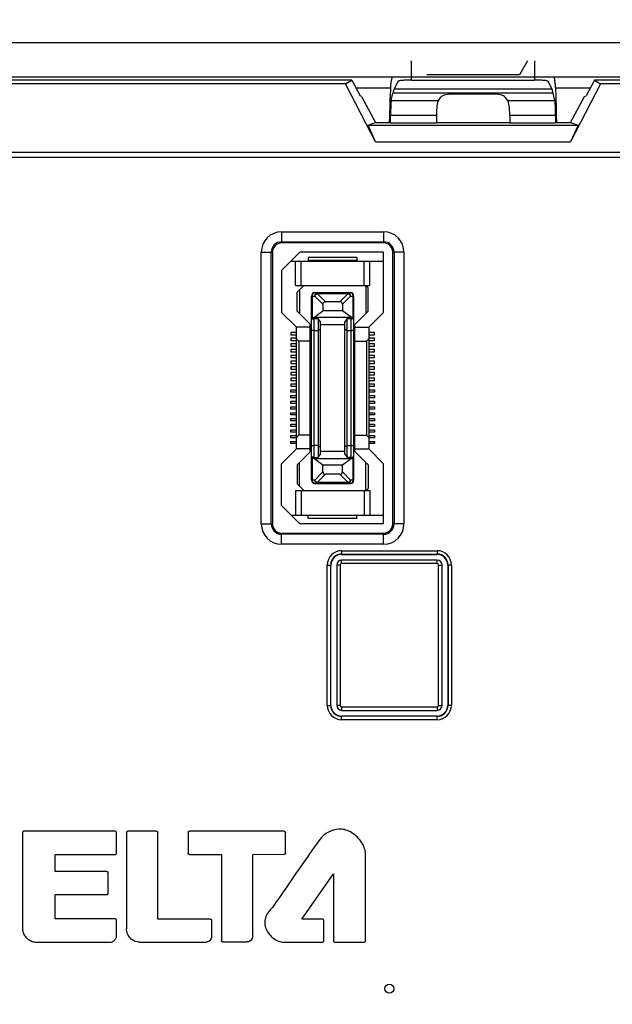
# Model space of a CAD drawing. Header units: millimetres. Extents: x 5740 to 7888, y -1457 to 417.
# Tile 50 of 120: x 6066 to 6118, y 74 to 160. Entities that reach past the tile are written whole.
import ezdxf

# ---------------------------------------------------------------- set-up
doc = ezdxf.new("R2010")
doc.units = ezdxf.units.MM
doc.header["$LTSCALE"] = 23.1
doc.header["$PDMODE"] = 3
doc.header["$PDSIZE"] = 0.31
doc.layers.get('0').update_dxf_attribs({"linetype": 'CONTINUOUS'})
doc.layers.get('Defpoints').update_dxf_attribs({"linetype": 'CONTINUOUS'})
doc.styles.get("Standard").update_dxf_attribs({"font": 'arial.ttf'})
doc.dimstyles.new('DIMSTYLE_2$0', dxfattribs={"dimtxt": 2.5, "dimasz": 3, "dimexe": 0.18, "dimexo": 0.0625, "dimgap": 0.09, "dimtad": 1, "dimdec": 0, "dimdsep": 46, "dimtxsty": 'Standard', "dimblk": '_FILLED', "dimcen": 0.09, "dimadec": 0, "dimazin": 0, "dimtp": 0.01, "dimtm": 0.01, "dimtfac": 1, "dimtdec": 0, "dimtofl": 0, "dimtmove": 0, "dimatfit": 3, "dimldrblk": '_FILLED', "dimfxl": 0, "dimtolj": 1, "dimarcsym": 0})

# ---------------------------------------------------------------- blocks, each defined once
blk = doc.blocks.new('_FILLED')
at = {"color": 0, "linetype": 'ByBlock'}
blk.add_solid([(0, 0), (-1, 0.2), (-1, -0.2)], dxfattribs=at)
blk = doc.blocks.new('*D463')
at = {"color": 0, "linetype": 'Continuous', "lineweight": -2}
for p, q in [((6145.849, 204.025), (6288.032, 204.025)), ((6285.532, 199.025), (6285.532, -7.975)), ((6114.349, -12.975), (6288.032, -12.975))]:
    blk.add_line(p, q, dxfattribs=at)
at = {"layer": 'Defpoints', "color": 0, "linetype": 'Continuous'}
for p in [(6144.849, 204.025), (6113.349, -12.975), (6285.532, -12.975)]:
    blk.add_point(p, dxfattribs=at)
at = {"color": 0, "linetype": 'Continuous', "lineweight": -2, "xscale": 5, "yscale": 5, "zscale": 5}
for p, rotation in [((6285.532, 204.025), 90), ((6285.532, -12.975), 270)]:
    blk.add_blockref('_FILLED', p, dxfattribs=dict(at, rotation=rotation))
at = {"color": 0, "linetype": 'Continuous', "insert": (6279.366, 95.875), "char_height": 7.5, "attachment_point": 5, "rotation": 90}
blk.add_mtext('\\A1;217(8.54)', dxfattribs=at)
blk = doc.blocks.new('*D465')
at = {"color": 0, "linetype": 'Continuous', "lineweight": -2}
for p, q in [((6115.353, 198.025), (6271.811, 198.025)), ((6269.311, 193.025), (6269.311, -1.975)), ((6167.596, -6.975), (6271.811, -6.975))]:
    blk.add_line(p, q, dxfattribs=at)
at = {"layer": 'Defpoints', "color": 0, "linetype": 'Continuous'}
for p in [(6114.353, 198.025), (6166.596, -6.975), (6269.311, -6.975)]:
    blk.add_point(p, dxfattribs=at)
at = {"color": 0, "linetype": 'Continuous', "lineweight": -2, "xscale": 5, "yscale": 5, "zscale": 5}
for p, rotation in [((6269.311, 198.025), 90), ((6269.311, -6.975), 270)]:
    blk.add_blockref('_FILLED', p, dxfattribs=dict(at, rotation=rotation))
at = {"color": 0, "linetype": 'Continuous', "insert": (6263.144, 95.525), "char_height": 7.5, "attachment_point": 5, "rotation": 90}
blk.add_mtext('\\A1;205(8.07)', dxfattribs=at)

msp = doc.modelspace()

# ---------------------------------------------------------------- linework, layer by layer
at = {"color": 0}
for p, q in [((5976.849, 158.025), (6148.849, 158.025)), ((6100.488, 154.734), (6100.488, 156.425)), ((6110.604, 156.425), (6109.891, 155.197)), ((6111.211, 156.425), (6111.211, 154.734)), ((5976.849, 155.025), (6148.849, 155.025)), ((6095.26, 154.725), (6030.439, 154.725)), ((6094.715, 154.411), (6095.26, 154.725)), ((6095.26, 154.725), (6095.994, 153.368)), ((6098.79, 155.025), (6098.717, 154.686)), ((6099.29, 154.615), (6098.954, 153.945)), ((6100.488, 154.734), (6111.211, 154.734)), ((6109.891, 155.197), (6101.808, 155.197)), ((6112.745, 153.945), (6112.409, 154.615)), ((6112.909, 155.025), (6112.982, 154.686)), ((6116.439, 154.725), (6115.705, 153.368)), ((6140.033, 154.725), (6116.439, 154.725)), ((6116.439, 154.725), (6116.984, 154.411)), ((6094.715, 154.411), (6030.984, 154.411)), ((6097.352, 149.362), (6094.715, 154.411)), ((6098.644, 154.025), (6095.639, 154.025)), ((6112.745, 153.945), (6098.954, 153.945)), ((6116.06, 154.025), (6113.055, 154.025)), ((6116.984, 154.411), (6114.347, 149.362)), ((6154.832, 154.411), (6116.984, 154.411)), ((6096.125, 153.29), (6095.994, 153.368)), ((6096.125, 153.29), (6097.349, 151.025)), ((6098.709, 152.942), (6098.852, 153.606)), ((6098.709, 152.942), (6102.823, 152.942)), ((6112.847, 153.606), (6098.852, 153.606)), ((6102.823, 152.942), (6103.042, 153.252)), ((6104.322, 153.52), (6107.377, 153.52)), ((6108.876, 152.942), (6108.657, 153.252)), ((6108.876, 152.942), (6112.99, 152.942)), ((6112.99, 152.942), (6112.847, 153.606)), ((6114.349, 151.025), (6115.574, 153.29)), ((6115.574, 153.29), (6115.705, 153.368)), ((6098.559, 151.025), (6098.56, 151.29)), ((6098.647, 150.995), (6098.651, 151.681)), ((6098.651, 151.681), (6102.649, 151.681)), ((6102.649, 151.681), (6102.649, 150.995)), ((6109.05, 151.681), (6109.05, 150.995)), ((6109.05, 151.681), (6113.048, 151.681)), ((6113.048, 151.681), (6113.052, 150.995)), ((6113.139, 151.29), (6113.14, 151.025)), ((6096.69, 150.795), (6097.349, 151.025)), ((6097.352, 149.362), (6096.69, 150.795)), ((6096.69, 150.795), (6115.009, 150.795)), ((6097.349, 151.025), (6098.559, 151.025)), ((6098.559, 151.025), (6098.647, 150.995)), ((6098.647, 150.995), (6102.649, 150.995)), ((6102.649, 151.025), (6109.05, 151.025)), ((6109.05, 150.995), (6113.052, 150.995)), ((6113.14, 151.025), (6113.052, 150.995)), ((6113.14, 151.025), (6114.349, 151.025)), ((6115.009, 150.795), (6114.347, 149.362)), ((6114.349, 151.025), (6115.009, 150.795)), ((6097.352, 149.362), (6114.347, 149.362)), ((5994.299, 147.999), (6148.19, 147.999)), ((5994.591, 148.441), (6147.898, 148.441)), ((6089.149, 141.5), (6089.149, 140.525)), ((6089.149, 141.5), (6098.049, 141.5)), ((6098.049, 141.5), (6098.049, 140.525)), ((6089.149, 140.63), (6098.049, 140.63)), ((6098.049, 140.525), (6089.149, 140.525)), ((6087.375, 116.025), (6087.375, 139.725)), ((6087.375, 139.725), (6088.349, 139.725)), ((6088.244, 116.025), (6088.244, 139.725)), ((6088.349, 139.725), (6088.349, 116.025)), ((6090.749, 139.725), (6089.149, 138.125)), ((6098.049, 139.725), (6090.749, 139.725)), ((6091.474, 139.25), (6091.474, 139)), ((6095.724, 139.25), (6091.474, 139.25)), ((6095.724, 139.25), (6095.724, 139)), ((6098.049, 134.475), (6098.049, 139.725)), ((6098.849, 116.025), (6098.849, 139.725)), ((6099.824, 139.725), (6098.849, 139.725)), ((6098.955, 139.725), (6098.955, 116.025)), ((6099.824, 139.725), (6099.824, 116.025)), ((6089.974, 138.95), (6098.049, 138.95)), ((6090.349, 136.825), (6090.349, 138.95)), ((6090.849, 136.825), (6090.849, 138.95)), ((6095.724, 139), (6091.474, 139)), ((6096.349, 136.825), (6096.349, 138.95)), ((6096.849, 136.825), (6096.849, 138.95)), ((6089.149, 138.125), (6089.149, 134.475)), ((6090.349, 136.825), (6096.849, 136.825)), ((6091.099, 136.825), (6090.499, 136.225)), ((6096.499, 136.825), (6096.499, 134.375)), ((6096.499, 136.825), (6096.699, 136.625)), ((6096.699, 134.575), (6096.699, 136.625)), ((6090.499, 134.575), (6090.499, 136.225)), ((6090.699, 136.425), (6090.699, 134.375)), ((6091.749, 119.85), (6091.749, 135.9)), ((6091.749, 135.9), (6092.037, 135.9)), ((6091.837, 133.988), (6091.837, 135.9)), ((6092.749, 135.188), (6092.037, 135.9)), ((6092.049, 136.2), (6095.149, 136.2)), ((6092.249, 136.112), (6092.249, 136.2)), ((6092.249, 136.112), (6092.962, 135.4)), ((6092.249, 136.112), (6094.949, 136.112)), ((6094.237, 135.4), (6094.949, 136.112)), ((6095.162, 135.9), (6094.449, 135.188)), ((6094.949, 136.2), (6094.949, 136.112)), ((6095.162, 135.9), (6095.449, 135.9)), ((6095.362, 135.9), (6095.362, 133.988)), ((6095.449, 119.85), (6095.449, 135.9)), ((6092.749, 135.188), (6092.749, 134.6)), ((6094.237, 135.4), (6092.962, 135.4)), ((6094.449, 135.188), (6094.449, 134.6)), ((6089.149, 134.475), (6090.449, 133.175)), ((6090.499, 134.575), (6091.749, 133.325)), ((6091.949, 134.025), (6091.837, 133.988)), ((6091.949, 134.025), (6092.749, 134.6)), ((6095.249, 134.025), (6091.949, 134.025)), ((6094.449, 134.6), (6092.749, 134.6)), ((6095.249, 134.025), (6094.449, 134.6)), ((6095.249, 134.025), (6095.362, 133.988)), ((6095.449, 133.325), (6096.699, 134.575)), ((6096.749, 133.175), (6098.049, 134.475)), ((6090.449, 122.575), (6090.449, 133.175)), ((6091.649, 133.175), (6090.449, 133.175)), ((6091.649, 122.325), (6091.649, 133.425)), ((6091.999, 121.824), (6091.999, 133.926)), ((6091.999, 133.926), (6092.329, 133.926)), ((6092.329, 133.926), (6092.329, 121.824)), ((6092.529, 133.64), (6092.329, 133.926)), ((6092.529, 122.11), (6092.529, 133.64)), ((6094.669, 133.375), (6092.529, 133.375)), ((6094.869, 133.926), (6094.669, 133.64)), ((6094.669, 122.11), (6094.669, 133.64)), ((6094.869, 121.824), (6094.869, 133.926)), ((6094.869, 133.926), (6095.199, 133.926)), ((6095.199, 133.926), (6095.199, 121.824)), ((6095.549, 122.325), (6095.549, 133.425)), ((6095.549, 133.175), (6096.749, 133.175)), ((6096.749, 133.175), (6096.749, 122.575)), ((6089.949, 132.725), (6089.949, 132.525)), ((6090.449, 132.725), (6089.949, 132.725)), ((6089.949, 132.525), (6090.449, 132.525)), ((6092.329, 132.875), (6091.999, 132.875)), ((6092.529, 133.045), (6092.329, 132.875)), ((6094.669, 133.045), (6094.869, 132.875)), ((6095.199, 132.875), (6094.869, 132.875)), ((6097.249, 132.725), (6096.749, 132.725)), ((6096.749, 132.525), (6097.249, 132.525)), ((6097.249, 132.525), (6097.249, 132.725)), ((6089.949, 132.225), (6089.949, 132.025)), ((6090.449, 132.225), (6089.949, 132.225)), ((6089.949, 132.025), (6090.449, 132.025)), ((6089.949, 131.725), (6089.949, 131.525)), ((6090.449, 131.725), (6089.949, 131.725)), ((6089.949, 131.525), (6090.449, 131.525)), ((6090.649, 131.975), (6090.449, 132.175)), ((6090.649, 131.975), (6090.649, 123.775)), ((6091.649, 131.975), (6090.649, 131.975)), ((6095.549, 131.975), (6096.549, 131.975)), ((6096.549, 131.975), (6096.749, 132.175)), ((6096.549, 131.975), (6096.549, 123.775)), ((6097.249, 132.225), (6096.749, 132.225)), ((6096.749, 132.025), (6097.249, 132.025)), ((6097.249, 131.725), (6096.749, 131.725)), ((6096.749, 131.525), (6097.249, 131.525)), ((6097.249, 132.025), (6097.249, 132.225)), ((6097.249, 131.525), (6097.249, 131.725)), ((6089.949, 131.225), (6089.949, 131.025)), ((6090.449, 131.225), (6089.949, 131.225)), ((6089.949, 131.025), (6090.449, 131.025)), ((6089.949, 130.725), (6089.949, 130.525)), ((6090.449, 130.725), (6089.949, 130.725)), ((6089.949, 130.525), (6090.449, 130.525)), ((6097.249, 131.225), (6096.749, 131.225)), ((6096.749, 131.025), (6097.249, 131.025)), ((6097.249, 130.725), (6096.749, 130.725)), ((6096.749, 130.525), (6097.249, 130.525)), ((6097.249, 131.025), (6097.249, 131.225)), ((6097.249, 130.525), (6097.249, 130.725)), ((6089.949, 130.225), (6089.949, 130.025)), ((6090.449, 130.225), (6089.949, 130.225)), ((6089.949, 130.025), (6090.449, 130.025)), ((6089.949, 129.725), (6089.949, 129.525)), ((6090.449, 129.725), (6089.949, 129.725)), ((6097.249, 130.225), (6096.749, 130.225)), ((6096.749, 130.025), (6097.249, 130.025)), ((6097.249, 129.725), (6096.749, 129.725)), ((6097.249, 130.025), (6097.249, 130.225)), ((6097.249, 129.525), (6097.249, 129.725)), ((6089.949, 129.525), (6090.449, 129.525)), ((6089.949, 129.225), (6089.949, 129.025)), ((6090.449, 129.225), (6089.949, 129.225)), ((6089.949, 129.025), (6090.449, 129.025)), ((6096.749, 129.525), (6097.249, 129.525)), ((6097.249, 129.225), (6096.749, 129.225)), ((6096.749, 129.025), (6097.249, 129.025)), ((6097.249, 129.025), (6097.249, 129.225)), ((6089.949, 128.725), (6089.949, 128.525)), ((6090.449, 128.725), (6089.949, 128.725)), ((6089.949, 128.525), (6090.449, 128.525)), ((6089.949, 128.225), (6089.949, 128.025)), ((6090.449, 128.225), (6089.949, 128.225)), ((6089.949, 128.025), (6090.449, 128.025)), ((6097.249, 128.725), (6096.749, 128.725)), ((6096.749, 128.525), (6097.249, 128.525)), ((6097.249, 128.225), (6096.749, 128.225)), ((6096.749, 128.025), (6097.249, 128.025)), ((6097.249, 128.525), (6097.249, 128.725)), ((6097.249, 128.025), (6097.249, 128.225)), ((6089.949, 127.525), (6089.949, 127.725)), ((6089.949, 127.725), (6090.449, 127.725)), ((6090.449, 127.525), (6089.949, 127.525)), ((6089.949, 127.025), (6089.949, 127.225)), ((6089.949, 127.225), (6090.449, 127.225)), ((6096.749, 127.725), (6097.249, 127.725)), ((6097.249, 127.525), (6096.749, 127.525)), ((6096.749, 127.225), (6097.249, 127.225)), ((6097.249, 127.725), (6097.249, 127.525)), ((6097.249, 127.225), (6097.249, 127.025)), ((6090.449, 127.025), (6089.949, 127.025)), ((6089.949, 126.525), (6089.949, 126.725)), ((6089.949, 126.725), (6090.449, 126.725)), ((6090.449, 126.525), (6089.949, 126.525)), ((6097.249, 127.025), (6096.749, 127.025)), ((6096.749, 126.725), (6097.249, 126.725)), ((6097.249, 126.525), (6096.749, 126.525)), ((6097.249, 126.725), (6097.249, 126.525)), ((6089.949, 126.025), (6089.949, 126.225)), ((6089.949, 126.225), (6090.449, 126.225)), ((6090.449, 126.025), (6089.949, 126.025)), ((6089.949, 125.525), (6089.949, 125.725)), ((6089.949, 125.725), (6090.449, 125.725)), ((6090.449, 125.525), (6089.949, 125.525)), ((6096.749, 126.225), (6097.249, 126.225)), ((6097.249, 126.025), (6096.749, 126.025)), ((6096.749, 125.725), (6097.249, 125.725)), ((6097.249, 125.525), (6096.749, 125.525)), ((6097.249, 126.225), (6097.249, 126.025)), ((6097.249, 125.725), (6097.249, 125.525)), ((6089.949, 125.025), (6089.949, 125.225)), ((6089.949, 125.225), (6090.449, 125.225)), ((6090.449, 125.025), (6089.949, 125.025)), ((6089.949, 124.525), (6089.949, 124.725)), ((6089.949, 124.725), (6090.449, 124.725)), ((6090.449, 124.525), (6089.949, 124.525)), ((6096.749, 125.225), (6097.249, 125.225)), ((6097.249, 125.025), (6096.749, 125.025)), ((6096.749, 124.725), (6097.249, 124.725)), ((6097.249, 124.525), (6096.749, 124.525)), ((6097.249, 125.225), (6097.249, 125.025)), ((6097.249, 124.725), (6097.249, 124.525)), ((6089.949, 124.025), (6089.949, 124.225)), ((6089.949, 124.225), (6090.449, 124.225)), ((6090.449, 124.025), (6089.949, 124.025)), ((6089.949, 123.525), (6089.949, 123.725)), ((6089.949, 123.725), (6090.449, 123.725)), ((6090.649, 123.775), (6090.449, 123.575)), ((6091.649, 123.775), (6090.649, 123.775)), ((6095.549, 123.775), (6096.549, 123.775)), ((6096.549, 123.775), (6096.749, 123.575)), ((6096.749, 124.225), (6097.249, 124.225)), ((6097.249, 124.025), (6096.749, 124.025)), ((6096.749, 123.725), (6097.249, 123.725)), ((6097.249, 124.225), (6097.249, 124.025)), ((6097.249, 123.725), (6097.249, 123.525)), ((6090.449, 123.525), (6089.949, 123.525)), ((6089.949, 123.025), (6089.949, 123.225)), ((6089.949, 123.225), (6090.449, 123.225)), ((6090.449, 123.025), (6089.949, 123.025)), ((6092.329, 122.875), (6091.999, 122.875)), ((6092.329, 122.875), (6092.529, 122.705)), ((6094.869, 122.875), (6094.669, 122.705)), ((6094.869, 122.875), (6095.199, 122.875)), ((6097.249, 123.525), (6096.749, 123.525)), ((6096.749, 123.225), (6097.249, 123.225)), ((6097.249, 123.025), (6096.749, 123.025)), ((6097.249, 123.225), (6097.249, 123.025)), ((6090.449, 122.575), (6089.149, 121.275)), ((6091.649, 122.575), (6090.449, 122.575)), ((6091.749, 122.425), (6090.499, 121.175)), ((6092.329, 121.824), (6092.529, 122.11)), ((6092.529, 122.375), (6094.669, 122.375)), ((6094.669, 122.11), (6094.869, 121.824)), ((6095.449, 122.425), (6096.699, 121.175)), ((6095.549, 122.575), (6096.749, 122.575)), ((6098.049, 121.275), (6096.749, 122.575)), ((6089.149, 117.625), (6089.149, 121.275)), ((6090.499, 121.175), (6090.499, 119.525)), ((6090.699, 119.325), (6090.699, 121.375)), ((6091.837, 119.85), (6091.837, 121.761)), ((6091.837, 121.761), (6091.949, 121.725)), ((6091.949, 121.725), (6095.249, 121.725)), ((6092.749, 121.149), (6091.949, 121.725)), ((6091.999, 121.824), (6092.329, 121.824)), ((6092.749, 120.562), (6092.749, 121.149)), ((6094.449, 121.149), (6092.749, 121.149)), ((6095.249, 121.725), (6094.449, 121.149)), ((6094.449, 120.562), (6094.449, 121.149)), ((6095.199, 121.824), (6094.869, 121.824)), ((6095.249, 121.725), (6095.362, 121.761)), ((6095.362, 121.761), (6095.362, 119.85)), ((6096.499, 118.925), (6096.499, 121.375)), ((6096.699, 121.175), (6096.699, 119.125)), ((6098.049, 116.025), (6098.049, 121.275)), ((6092.037, 119.85), (6092.749, 120.562)), ((6092.962, 120.35), (6092.249, 119.638)), ((6094.237, 120.35), (6092.962, 120.35)), ((6094.949, 119.638), (6094.237, 120.35)), ((6094.449, 120.562), (6095.162, 119.85)), ((6090.499, 119.525), (6091.099, 118.925)), ((6092.037, 119.85), (6091.749, 119.85)), ((6092.049, 119.55), (6095.149, 119.55)), ((6092.249, 119.55), (6092.249, 119.638)), ((6094.949, 119.638), (6092.249, 119.638)), ((6094.949, 119.638), (6094.949, 119.55)), ((6095.449, 119.85), (6095.162, 119.85)), ((6090.349, 118.925), (6090.349, 116.8)), ((6090.349, 118.925), (6096.849, 118.925)), ((6090.849, 118.925), (6090.849, 116.8)), ((6096.349, 118.925), (6096.349, 116.8)), ((6096.499, 118.925), (6096.699, 119.125)), ((6096.849, 118.925), (6096.849, 116.8)), ((6089.149, 117.625), (6090.749, 116.025)), ((6089.974, 116.8), (6098.049, 116.8)), ((6087.375, 116.025), (6088.349, 116.025)), ((6098.049, 116.025), (6090.749, 116.025)), ((6091.474, 116.5), (6091.474, 116.75)), ((6095.724, 116.75), (6091.474, 116.75)), ((6095.724, 116.5), (6091.474, 116.5)), ((6095.724, 116.5), (6095.724, 116.75)), ((6099.824, 116.025), (6098.849, 116.025)), ((6089.149, 114.25), (6089.149, 115.225)), ((6089.149, 115.225), (6098.049, 115.225)), ((6098.049, 115.12), (6089.149, 115.12)), ((6098.049, 114.25), (6098.049, 115.225)), ((6098.049, 114.25), (6089.149, 114.25)), ((6094.384, 113.69), (6094.384, 113.372)), ((6094.384, 113.69), (6102.715, 113.69)), ((6094.384, 113.392), (6102.715, 113.392)), ((6094.384, 113.372), (6102.715, 113.372)), ((6102.715, 113.69), (6102.715, 113.372)), ((6094.384, 112.572), (6094.384, 112.872)), ((6102.715, 112.872), (6094.384, 112.872)), ((6102.715, 112.572), (6094.384, 112.572)), ((6102.715, 112.572), (6102.715, 112.872)), ((6093.134, 100.198), (6093.134, 112.441)), ((6093.134, 112.441), (6093.453, 112.441)), ((6093.433, 100.198), (6093.433, 112.441)), ((6093.453, 100.198), (6093.453, 112.441)), ((6093.953, 112.441), (6093.953, 100.198)), ((6094.253, 112.441), (6093.953, 112.441)), ((6094.253, 112.441), (6094.253, 100.198)), ((6102.846, 100.198), (6102.846, 112.441)), ((6102.846, 112.441), (6103.146, 112.441)), ((6103.146, 100.198), (6103.146, 112.441)), ((6103.646, 112.441), (6103.646, 100.198)), ((6103.965, 112.441), (6103.646, 112.441)), ((6103.666, 112.441), (6103.666, 100.198)), ((6103.965, 112.441), (6103.965, 100.198)), ((6093.134, 100.198), (6093.453, 100.198)), ((6094.253, 100.198), (6093.953, 100.198)), ((6094.384, 100.066), (6094.384, 99.766)), ((6094.384, 100.066), (6102.715, 100.066)), ((6094.384, 99.766), (6102.715, 99.766)), ((6102.715, 100.066), (6102.715, 99.766)), ((6102.846, 100.198), (6103.146, 100.198)), ((6103.965, 100.198), (6103.646, 100.198)), ((6094.384, 98.948), (6094.384, 99.266)), ((6102.715, 99.266), (6094.384, 99.266)), ((6102.715, 99.247), (6094.384, 99.247)), ((6102.715, 98.948), (6094.384, 98.948)), ((6102.715, 98.948), (6102.715, 99.266)), ((6066.547, 89.11), (6066.547, 80.682)), ((6074.615, 89.227), (6066.664, 89.227)), ((6074.732, 87.298), (6074.732, 89.11)), ((6075.61, 89.103), (6075.61, 80.716)), ((6078.242, 89.22), (6075.727, 89.22)), ((6078.359, 81.558), (6078.359, 89.102)), ((6080.987, 89.11), (6080.987, 87.316)), ((6089.379, 89.217), (6081.103, 89.227)), ((6089.496, 87.325), (6089.496, 89.1)), ((6069.398, 85.705), (6069.398, 87.181)), ((6069.398, 87.181), (6074.615, 87.181)), ((6081.103, 87.198), (6083.893, 87.198)), ((6083.893, 87.198), (6083.894, 79.69)), ((6086.622, 87.208), (6089.379, 87.209)), ((6086.622, 80.105), (6086.622, 87.208)), ((6096.473, 79.667), (6096.473, 87.208)), ((6073.894, 85.705), (6069.398, 85.705)), ((6074.01, 83.809), (6074.01, 85.589)), ((6090.919, 81.557), (6093.672, 85.519)), ((6093.672, 85.519), (6093.674, 79.667)), ((6069.382, 81.58), (6069.382, 83.692)), ((6069.382, 83.692), (6073.894, 83.692)), ((6074.615, 81.58), (6069.382, 81.58)), ((6074.732, 79.995), (6074.732, 81.463)), ((6082.927, 81.558), (6078.359, 81.558)), ((6083.044, 81.441), (6083.044, 80.07)), ((6092.709, 81.557), (6090.919, 81.557)), ((6092.826, 79.667), (6092.826, 81.441)), ((6067.759, 79.55), (6074.208, 79.55)), ((6076.77, 79.55), (6082.591, 79.55)), ((6084.011, 79.573), (6086.124, 79.573)), ((6089.311, 79.55), (6092.709, 79.55)), ((6093.791, 79.55), (6096.356, 79.55))]:
    msp.add_line(p, q, dxfattribs=at)
msp.add_circle((6098.549, 75.492), 0.4, dxfattribs=at)
for centre, radius, start, end in [((6089.149, 139.725), 1.775, 90, 180), ((6098.049, 139.725), 1.775, 0, 90), ((6089.149, 139.725), 0.905, 90, 180), ((6089.149, 139.725), 0.8, 90, 180), ((6098.049, 139.725), 0.905, 0, 90), ((6098.049, 139.725), 0.8, 0, 90), ((6092.049, 135.9), 0.3, 90, 180), ((6095.149, 135.9), 0.3, 0, 90), ((6092.049, 119.85), 0.3, 180, 270), ((6095.149, 119.85), 0.3, 270, 0), ((6089.149, 116.025), 1.775, 180, 270), ((6089.149, 116.025), 0.905, 180, 270), ((6089.149, 116.025), 0.8, 180, 270), ((6098.049, 116.025), 1.775, 270, 0), ((6098.049, 116.025), 0.905, 270, 0), ((6098.049, 116.025), 0.8, 270, 0), ((6094.384, 112.441), 1.25, 90, 180), ((6094.384, 112.441), 0.951, 90, 180), ((6094.384, 112.441), 0.931, 90, 180), ((6102.715, 112.441), 1.25, 0, 90), ((6102.715, 112.441), 0.951, 0, 90), ((6102.715, 112.441), 0.931, 0, 90), ((6094.384, 112.441), 0.431, 90, 180), ((6094.384, 112.441), 0.131, 90, 180), ((6102.715, 112.441), 0.431, 0, 90), ((6102.715, 112.441), 0.131, 0, 90), ((6094.384, 100.198), 1.25, 180, 270), ((6094.384, 100.198), 0.951, 180, 270), ((6094.384, 100.198), 0.931, 180, 270), ((6094.384, 100.198), 0.431, 180, 270), ((6094.384, 100.198), 0.131, 180, 270), ((6102.715, 100.198), 1.25, 270, 0), ((6102.715, 100.198), 0.951, 270, 0), ((6102.715, 100.198), 0.931, 270, 0), ((6102.715, 100.198), 0.431, 270, 0), ((6102.715, 100.198), 0.131, 270, 0), ((6073.894, 85.589), 0.116, 359.97239, 90.02761)]:
    msp.add_arc(centre, radius, start, end, dxfattribs=at)
for centre, major_axis, ratio, start_param, end_param in [((6098.743, 151.29), (0.019, 3.5), 0.052119, 0.244632, 1.571083), ((6112.956, 151.29), (-0.019, 3.5), 0.052119, -1.571083, -0.244632), ((6098.954, 140.022), (0.077, 14), 0.052119, 0.105006, 0.244632), ((6112.745, 140.022), (-0.077, 14), 0.052119, -0.244632, -0.105006), ((6098.719, 151.681), (0.007, 1.3), 0.052119, 0.244632, 1.571083), ((6102.878, 151.681), (0, 1.3), 0.176327, 0.244346, 1.570796), ((6104.322, 153.195), (1.3, 0), 0.249328, 1.570796, 2.96706), ((6107.377, 153.195), (1.3, 0), 0.249328, 0.174533, 1.570796), ((6108.821, 151.681), (0, 1.3), 0.176327, -1.570796, -0.244346), ((6112.98, 151.681), (-0.007, 1.3), 0.052119, -1.571083, -0.244632), ((6094.025, 134.976), (-0.367, -0.367), 0.57735, 2.617994, 3.665191), ((6095.199, 121.943), (0.25, 0), 0.476799, -1.570796, 0), ((6092.049, 121.83), (0.3, 0), 0.325, 3.141593, 3.926991), ((6095.149, 121.83), (0.3, 0), 0.325, -0.785398, 0), ((6093.174, 120.774), (0.367, 0.367), 0.57735, -3.665191, -2.617994), ((6094.025, 120.774), (0.367, -0.367), 0.57735, -0.523599, 0.523599)]:
    msp.add_ellipse(centre, major_axis=major_axis, ratio=ratio, start_param=start_param, end_param=end_param, dxfattribs=at)
for points, knots in [([(6100.488, 154.734), (6100.34, 154.734), (6100.124, 154.73), (6099.849, 154.716), (6099.672, 154.702), (6099.524, 154.685), (6099.409, 154.666), (6099.337, 154.645), (6099.296, 154.628), (6099.29, 154.615)], [0, 0, 0, 0, 0.366676, 0.533763, 0.681815, 0.805787, 0.901651, 0.966341, 1, 1, 1, 1]), ([(6112.409, 154.615), (6112.403, 154.628), (6112.362, 154.645), (6112.29, 154.666), (6112.175, 154.685), (6112.027, 154.702), (6111.85, 154.716), (6111.575, 154.73), (6111.359, 154.734), (6111.211, 154.734)], [0, 0, 0, 0, 0.033659, 0.098349, 0.194213, 0.318185, 0.466237, 0.633324, 1, 1, 1, 1]), ([(6091.837, 135.9), (6091.837, 135.939), (6091.847, 136.014), (6091.892, 136.112), (6091.961, 136.182), (6092.021, 136.2), (6092.049, 136.2)], [0, 0, 0, 0, 0.288005, 0.555334, 0.790507, 1, 1, 1, 1]), ([(6092.249, 136.2), (6092.221, 136.2), (6092.161, 136.182), (6092.092, 136.112), (6092.047, 136.014), (6092.037, 135.939), (6092.037, 135.9)], [0, 0, 0, 0, 0.209435, 0.444528, 0.711844, 1, 1, 1, 1]), ([(6095.162, 135.9), (6095.162, 135.939), (6095.152, 136.014), (6095.107, 136.112), (6095.038, 136.182), (6094.978, 136.2), (6094.949, 136.2)], [0, 0, 0, 0, 0.288158, 0.555474, 0.790566, 1, 1, 1, 1]), ([(6095.149, 136.2), (6095.178, 136.2), (6095.238, 136.182), (6095.307, 136.112), (6095.352, 136.014), (6095.362, 135.939), (6095.362, 135.9)], [0, 0, 0, 0, 0.209493, 0.444666, 0.711995, 1, 1, 1, 1]), ([(6092.749, 135.188), (6092.749, 135.216), (6092.757, 135.273), (6092.801, 135.348), (6092.877, 135.393), (6092.933, 135.4), (6092.962, 135.4)], [0, 0, 0, 0, 0.250372, 0.500015, 0.749649, 1, 1, 1, 1]), ([(6091.837, 133.988), (6091.825, 133.984), (6091.802, 133.976), (6091.773, 133.959), (6091.755, 133.941), (6091.749, 133.926), (6091.749, 133.92)], [0, 0, 0, 0, 0.344848, 0.620934, 0.832324, 1, 1, 1, 1]), ([(6095.449, 133.92), (6095.449, 133.926), (6095.444, 133.941), (6095.426, 133.959), (6095.397, 133.976), (6095.374, 133.984), (6095.362, 133.988)], [0, 0, 0, 0, 0.167676, 0.379066, 0.655152, 1, 1, 1, 1]), ([(6091.999, 133.926), (6091.961, 133.926), (6091.894, 133.919), (6091.82, 133.893), (6091.781, 133.866), (6091.758, 133.843), (6091.749, 133.821), (6091.749, 133.807)], [0, 0, 0, 0, 0.392234, 0.673048, 0.776741, 0.862457, 1, 1, 1, 1]), ([(6095.449, 133.807), (6095.449, 133.821), (6095.441, 133.843), (6095.418, 133.866), (6095.379, 133.893), (6095.305, 133.919), (6095.238, 133.926), (6095.199, 133.926)], [0, 0, 0, 0, 0.137543, 0.223258, 0.32695, 0.607763, 1, 1, 1, 1]), ([(6091.999, 132.875), (6091.967, 132.875), (6091.92, 132.877), (6091.86, 132.886), (6091.823, 132.895), (6091.792, 132.906), (6091.766, 132.918), (6091.749, 132.935), (6091.749, 132.946)], [0, 0, 0, 0, 0.360155, 0.522743, 0.665942, 0.785869, 0.880409, 1, 1, 1, 1]), ([(6095.449, 132.946), (6095.449, 132.935), (6095.433, 132.918), (6095.407, 132.906), (6095.376, 132.895), (6095.339, 132.886), (6095.279, 132.877), (6095.232, 132.875), (6095.199, 132.875)], [0, 0, 0, 0, 0.11959, 0.21413, 0.334058, 0.477257, 0.639846, 1, 1, 1, 1]), ([(6091.749, 122.804), (6091.749, 122.815), (6091.766, 122.831), (6091.792, 122.844), (6091.823, 122.855), (6091.86, 122.863), (6091.92, 122.872), (6091.967, 122.875), (6091.999, 122.875)], [0, 0, 0, 0, 0.11959, 0.21413, 0.334058, 0.477257, 0.639846, 1, 1, 1, 1]), ([(6095.199, 122.875), (6095.232, 122.875), (6095.279, 122.872), (6095.339, 122.863), (6095.376, 122.855), (6095.407, 122.844), (6095.433, 122.831), (6095.449, 122.815), (6095.449, 122.804)], [0, 0, 0, 0, 0.360155, 0.522743, 0.665942, 0.785869, 0.880409, 1, 1, 1, 1]), ([(6091.999, 121.824), (6091.961, 121.824), (6091.894, 121.831), (6091.82, 121.857), (6091.781, 121.883), (6091.758, 121.907), (6091.749, 121.929), (6091.749, 121.943)], [0, 0, 0, 0, 0.391531, 0.672575, 0.776441, 0.862293, 1, 1, 1, 1]), ([(6092.049, 119.55), (6092.021, 119.55), (6091.961, 119.568), (6091.892, 119.638), (6091.847, 119.736), (6091.837, 119.811), (6091.837, 119.85)], [0, 0, 0, 0, 0.209493, 0.444666, 0.711995, 1, 1, 1, 1]), ([(6092.037, 119.85), (6092.037, 119.811), (6092.047, 119.736), (6092.092, 119.638), (6092.161, 119.568), (6092.221, 119.55), (6092.249, 119.55)], [0, 0, 0, 0, 0.288158, 0.555474, 0.790566, 1, 1, 1, 1]), ([(6094.949, 119.55), (6094.978, 119.55), (6095.038, 119.568), (6095.107, 119.638), (6095.152, 119.736), (6095.162, 119.811), (6095.162, 119.85)], [0, 0, 0, 0, 0.209493, 0.444666, 0.711995, 1, 1, 1, 1]), ([(6095.362, 119.85), (6095.362, 119.811), (6095.352, 119.736), (6095.307, 119.638), (6095.238, 119.568), (6095.178, 119.55), (6095.149, 119.55)], [0, 0, 0, 0, 0.287992, 0.555325, 0.790504, 1, 1, 1, 1]), ([(6094.272, 89.409), (6094.038, 89.409), (6093.553, 89.322), (6092.889, 88.975), (6092.538, 88.597), (6092.394, 88.387)], [0, 0, 0, 0, 0.316751, 0.65434, 1, 1, 1, 1]), ([(6096.473, 87.208), (6096.473, 87.374), (6096.408, 87.73), (6096.159, 88.241), (6095.776, 88.714), (6095.303, 89.096), (6094.793, 89.345), (6094.438, 89.409), (6094.272, 89.409)], [0, 0, 0, 0, 0.14786, 0.315871, 0.50052, 0.684911, 0.852417, 1, 1, 1, 1]), ([(6066.664, 89.227), (6066.644, 89.227), (6066.603, 89.215), (6066.558, 89.171), (6066.547, 89.13), (6066.547, 89.11)], [0, 0, 0, 0, 0.329744, 0.667938, 1, 1, 1, 1]), ([(6074.732, 89.11), (6074.732, 89.13), (6074.721, 89.171), (6074.676, 89.215), (6074.635, 89.227), (6074.615, 89.227)], [0, 0, 0, 0, 0.33283, 0.669562, 1, 1, 1, 1]), ([(6075.61, 89.103), (6075.61, 89.122), (6075.625, 89.161), (6075.668, 89.204), (6075.708, 89.22), (6075.727, 89.22)], [0, 0, 0, 0, 0.322379, 0.676188, 1, 1, 1, 1]), ([(6078.242, 89.22), (6078.262, 89.22), (6078.303, 89.208), (6078.348, 89.163), (6078.359, 89.122), (6078.359, 89.102)], [0, 0, 0, 0, 0.326604, 0.670071, 1, 1, 1, 1]), ([(6080.987, 89.11), (6080.987, 89.13), (6080.998, 89.171), (6081.042, 89.216), (6081.083, 89.227), (6081.103, 89.227)], [0, 0, 0, 0, 0.334208, 0.668671, 1, 1, 1, 1]), ([(6089.379, 89.217), (6089.398, 89.217), (6089.438, 89.201), (6089.48, 89.159), (6089.496, 89.119), (6089.496, 89.1)], [0, 0, 0, 0, 0.323912, 0.67766, 1, 1, 1, 1]), ([(6092.394, 88.387), (6091.869, 87.628), (6090.817, 86.199), (6089.394, 84.079), (6088.474, 82.726), (6087.972, 82.127)], [0, 0, 0, 0, 0.361331, 0.694078, 1, 1, 1, 1]), ([(6074.615, 87.181), (6074.635, 87.181), (6074.676, 87.192), (6074.721, 87.236), (6074.732, 87.278), (6074.732, 87.298)], [0, 0, 0, 0, 0.329562, 0.66891, 1, 1, 1, 1]), ([(6081.103, 87.198), (6081.083, 87.198), (6081.043, 87.21), (6080.998, 87.254), (6080.987, 87.295), (6080.987, 87.316)], [0, 0, 0, 0, 0.33003, 0.665021, 1, 1, 1, 1]), ([(6089.462, 87.243), (6089.455, 87.235), (6089.438, 87.223), (6089.409, 87.211), (6089.389, 87.209), (6089.379, 87.209)], [0, 0, 0, 0, 0.334729, 0.67626, 1, 1, 1, 1]), ([(6089.496, 87.325), (6089.496, 87.315), (6089.493, 87.295), (6089.481, 87.266), (6089.469, 87.25), (6089.462, 87.243)], [0, 0, 0, 0, 0.332771, 0.674426, 1, 1, 1, 1]), ([(6073.894, 83.692), (6073.914, 83.692), (6073.955, 83.703), (6073.999, 83.748), (6074.01, 83.789), (6074.01, 83.809)], [0, 0, 0, 0, 0.330909, 0.667144, 1, 1, 1, 1]), ([(6074.732, 81.463), (6074.732, 81.483), (6074.721, 81.524), (6074.676, 81.569), (6074.635, 81.58), (6074.615, 81.58)], [0, 0, 0, 0, 0.33212, 0.671861, 1, 1, 1, 1]), ([(6087.972, 82.127), (6087.871, 81.984), (6087.715, 81.68), (6087.642, 81.167), (6087.779, 80.663), (6088.063, 80.21), (6088.445, 79.845), (6088.871, 79.61), (6089.174, 79.55), (6089.311, 79.55)], [0, 0, 0, 0, 0.149859, 0.288379, 0.433298, 0.588304, 0.741019, 0.882058, 1, 1, 1, 1]), ([(6082.927, 81.558), (6082.947, 81.558), (6082.988, 81.547), (6083.032, 81.503), (6083.044, 81.462), (6083.044, 81.441)], [0, 0, 0, 0, 0.329602, 0.664528, 1, 1, 1, 1]), ([(6092.826, 81.441), (6092.826, 81.461), (6092.815, 81.502), (6092.77, 81.547), (6092.729, 81.557), (6092.709, 81.557)], [0, 0, 0, 0, 0.335163, 0.665678, 1, 1, 1, 1]), ([(6066.547, 80.682), (6066.547, 80.579), (6066.588, 80.359), (6066.755, 80.051), (6067.023, 79.781), (6067.371, 79.597), (6067.631, 79.551), (6067.759, 79.55)], [0, 0, 0, 0, 0.170396, 0.360751, 0.571501, 0.789767, 1, 1, 1, 1]), ([(6074.208, 79.55), (6074.268, 79.552), (6074.382, 79.581), (6074.521, 79.667), (6074.626, 79.769), (6074.7, 79.876), (6074.73, 79.956), (6074.732, 79.995)], [0, 0, 0, 0, 0.247177, 0.467193, 0.663258, 0.839969, 1, 1, 1, 1]), ([(6076.77, 79.55), (6076.617, 79.551), (6076.315, 79.611), (6075.926, 79.867), (6075.676, 80.258), (6075.61, 80.564), (6075.61, 80.716)], [0, 0, 0, 0, 0.252228, 0.495366, 0.749472, 1, 1, 1, 1]), ([(6083.044, 80.07), (6083.041, 79.999), (6083.002, 79.863), (6082.887, 79.703), (6082.752, 79.587), (6082.643, 79.552), (6082.591, 79.55)], [0, 0, 0, 0, 0.289334, 0.554488, 0.790513, 1, 1, 1, 1]), ([(6086.622, 80.105), (6086.622, 80.032), (6086.596, 79.892), (6086.49, 79.713), (6086.322, 79.6), (6086.191, 79.573), (6086.124, 79.573)], [0, 0, 0, 0, 0.269252, 0.517663, 0.751718, 1, 1, 1, 1]), ([(6084.011, 79.573), (6083.991, 79.573), (6083.95, 79.584), (6083.905, 79.628), (6083.894, 79.669), (6083.894, 79.69)], [0, 0, 0, 0, 0.333853, 0.669055, 1, 1, 1, 1]), ([(6092.709, 79.55), (6092.729, 79.55), (6092.77, 79.561), (6092.815, 79.606), (6092.826, 79.647), (6092.826, 79.667)], [0, 0, 0, 0, 0.333914, 0.66421, 1, 1, 1, 1]), ([(6093.674, 79.667), (6093.674, 79.647), (6093.685, 79.606), (6093.729, 79.561), (6093.771, 79.55), (6093.791, 79.55)], [0, 0, 0, 0, 0.332652, 0.664752, 1, 1, 1, 1]), ([(6096.356, 79.55), (6096.376, 79.55), (6096.417, 79.562), (6096.462, 79.606), (6096.473, 79.647), (6096.473, 79.667)], [0, 0, 0, 0, 0.333232, 0.669749, 1, 1, 1, 1])]:
    msp.add_open_spline(points, degree=3, knots=knots, dxfattribs=at)
for points in [[(6092.037, 135.9), (6092.06, 135.945), (6092.122, 136.028), (6092.204, 136.089), (6092.249, 136.112)], [(6094.949, 136.112), (6094.995, 136.089), (6095.077, 136.028), (6095.139, 135.945), (6095.162, 135.9)], [(6092.249, 119.638), (6092.204, 119.66), (6092.122, 119.722), (6092.06, 119.805), (6092.037, 119.85)], [(6095.162, 119.85), (6095.139, 119.805), (6095.077, 119.722), (6094.995, 119.66), (6094.949, 119.638)]]:
    msp.add_open_spline(points, degree=3, dxfattribs=at)

# ---------------------------------------------------------------- dimensions: what is measured, and where the dimension line sits
at = {"color": 0, "linetype": 'Continuous'}
for base, p1, p2, text, picture, middle in [((6285.532, -12.975), (6144.849, 204.025), (6113.349, -12.975), '<>(8.54)', '*D463', (6285.532, 95.875)), ((6269.311, -6.975), (6114.353, 198.025), (6166.596, -6.975), '<>(8.07)', '*D465', (6269.311, 95.525))]:
    dim = msp.add_linear_dim(base=base, p1=p1, p2=p2, angle=90, text=text, dimstyle='DIMSTYLE_2$0', override={"dimscale": 2.5, "dimtxt": 3, "dimasz": 2, "dimexe": 1, "dimexo": 0.4, "dimgap": 0.5, "dimtad": 3, "dimdec": 2}, dxfattribs=at)
    dim.commit()
    dim.dimension.update_dxf_attribs({"geometry": picture, "text_midpoint": middle, "dimtype": 160})

doc.saveas('drawing.dxf')
